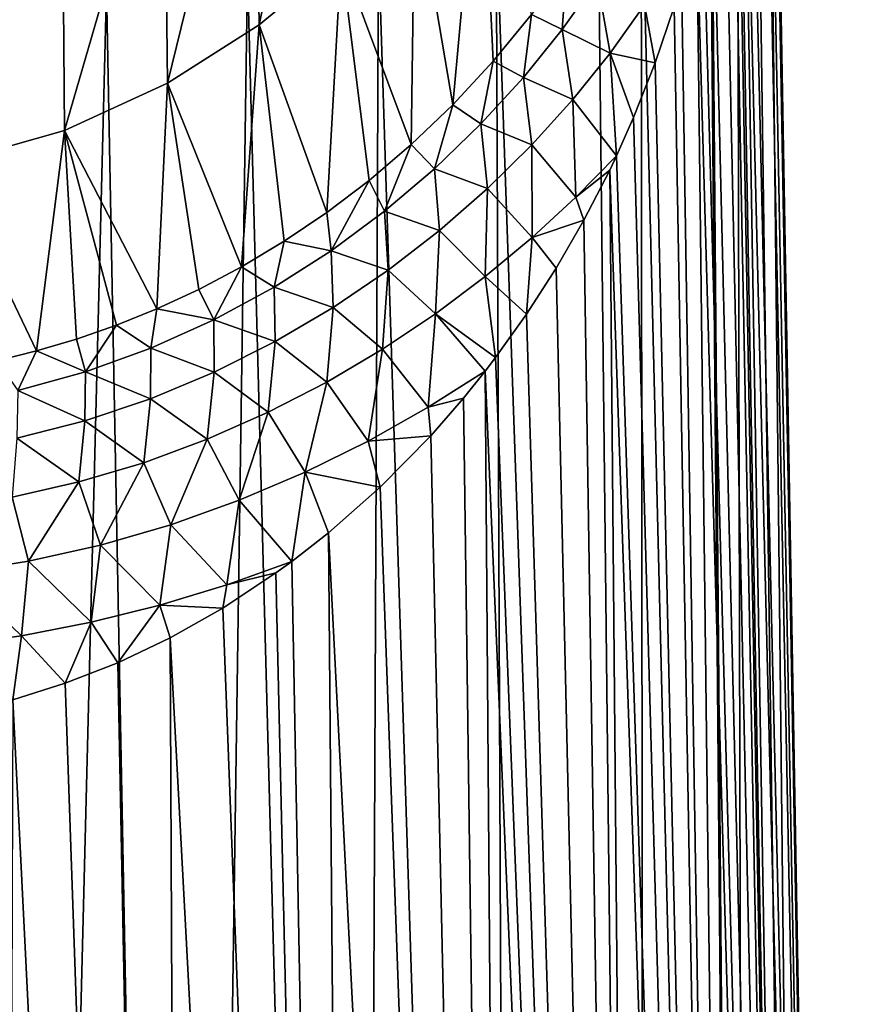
# Model space of a CAD drawing. Header units: millimetres. Extents: x -146 to 149, y -375 to 194.
# Tile 17 of 41: x 5 to 26, y 85 to 110. Entities that reach past the tile are written whole.
import ezdxf

# ---------------------------------------------------------------- set-up
doc = ezdxf.new("R2010")
doc.units = ezdxf.units.MM
doc.header["$LTSCALE"] = 309.490804
for name, color, linetype in [('101', 7, 'CONTINUOUS'), ('104', 7, 'CONTINUOUS'), ('109', 7, 'CONTINUOUS')]:
    doc.layers.add(name, color=color, linetype=linetype)

msp = doc.modelspace()

# ---------------------------------------------------------------- linework, layer by layer
at = {"layer": '101', "color": 7, "linetype": 'CONTINUOUS', "true_color": 0xa2afbf}
for points in [[(23.487, 119.348, 20.425), (26.306, 5, 2.535), (23.608, 121.248, 20.031), (23.487, 119.348, 20.425)], [(23.608, 121.248, 20.031), (26.306, 5, 2.535), (24.03, 120.326, 17.808), (23.608, 121.248, 20.031)], [(24.03, 120.326, 17.808), (26.306, 5, 2.535), (24.266, 119.418, 15.559), (24.03, 120.326, 17.808)], [(26.306, 5, 2.535), (26.306, 5, -2.41), (24.266, 119.418, 15.559), (26.306, 5, 2.535)], [(24.266, 119.418, 15.559), (26.306, 5, -2.41), (24.314, 118.532, 13.308), (24.266, 119.418, 15.559)], [(23.386, 118.224, 20.732), (25.4, 5, 7.382), (23.487, 119.348, 20.425), (23.386, 118.224, 20.732)], [(25.4, 5, 7.382), (26.306, 5, 2.535), (23.487, 119.348, 20.425), (25.4, 5, 7.382)], [(24.314, 118.532, 13.308), (26.306, 5, -2.41), (24.178, 117.678, 11.077), (24.314, 118.532, 13.308)], [(23.241, 116.955, 21.144), (25.4, 5, 7.382), (23.386, 118.224, 20.732), (23.241, 116.955, 21.144)], [(24.178, 117.678, 11.077), (25.4, 5, -7.257), (23.861, 116.862, 8.886), (24.178, 117.678, 11.077)], [(26.306, 5, -2.41), (25.4, 5, -7.257), (24.178, 117.678, 11.077), (26.306, 5, -2.41)], [(23.037, 115.53, 21.677), (25.4, 5, 7.382), (23.241, 116.955, 21.144), (23.037, 115.53, 21.677)], [(23.861, 116.862, 8.886), (25.4, 5, -7.257), (23.371, 116.089, 6.751), (23.861, 116.862, 8.886)], [(23.371, 116.089, 6.751), (23.629, 5, -11.843), (22.715, 115.361, 4.688), (23.371, 116.089, 6.751)], [(25.4, 5, -7.257), (23.629, 5, -11.843), (23.371, 116.089, 6.751), (25.4, 5, -7.257)], [(22.75, 113.935, 22.355), (25.4, 5, 7.382), (23.037, 115.53, 21.677), (22.75, 113.935, 22.355)], [(22.669, 115.317, 4.562), (23.629, 5, -11.843), (21.903, 114.681, 2.712), (22.669, 115.317, 4.562)], [(22.715, 115.361, 4.688), (23.629, 5, -11.843), (22.669, 115.317, 4.562), (22.715, 115.361, 4.688)], [(21.903, 114.681, 2.712), (23.629, 5, -11.843), (20.946, 114.05, 0.834), (21.903, 114.681, 2.712)], [(20.946, 114.05, 0.834), (21.052, 5, -16.021), (19.853, 113.469, -0.936), (20.946, 114.05, 0.834)], [(23.629, 5, -11.843), (21.052, 5, -16.021), (20.946, 114.05, 0.834), (23.629, 5, -11.843)], [(22.502, 112.791, 22.887), (25.4, 5, 7.382), (22.75, 113.935, 22.355), (22.502, 112.791, 22.887)], [(19.853, 113.469, -0.936), (21.052, 5, -16.021), (17.301, 112.46, -4.126), (19.853, 113.469, -0.936)], [(22.344, 112.137, 23.205), (25.4, 5, 7.382), (22.502, 112.791, 22.887), (22.344, 112.137, 23.205)], [(17.301, 112.46, -4.126), (17.752, 5, -19.652), (14.335, 111.646, -6.796), (17.301, 112.46, -4.126)], [(21.052, 5, -16.021), (17.752, 5, -19.652), (17.301, 112.46, -4.126), (21.052, 5, -16.021)], [(21.776, 110.135, 24.242), (23.629, 5, 11.968), (22.344, 112.137, 23.205), (21.776, 110.135, 24.242)], [(23.629, 5, 11.968), (25.4, 5, 7.382), (22.344, 112.137, 23.205), (23.629, 5, 11.968)], [(14.335, 111.646, -6.796), (13.857, 5, -22.6), (11.04, 111.021, -8.909), (14.335, 111.646, -6.796)], [(17.752, 5, -19.652), (13.857, 5, -22.6), (14.335, 111.646, -6.796), (17.752, 5, -19.652)], [(11.04, 111.021, -8.909), (9.506, 5, -24.772), (7.498, 110.584, -10.438), (11.04, 111.021, -8.909)], [(13.857, 5, -22.6), (9.506, 5, -24.772), (11.04, 111.021, -8.909), (13.857, 5, -22.6)], [(7.498, 110.584, -10.438), (4.846, 5, -26.104), (3.789, 110.323, -11.363), (7.498, 110.584, -10.438)], [(9.506, 5, -24.772), (4.846, 5, -26.104), (7.498, 110.584, -10.438), (9.506, 5, -24.772)], [(21.298, 108.729, 25.016), (23.629, 5, 11.968), (21.776, 110.135, 24.242), (21.298, 108.729, 25.016)], [(20.754, 107.355, 25.811), (23.629, 5, 11.968), (21.298, 108.729, 25.016), (20.754, 107.355, 25.811)], [(20.325, 106.391, 26.386), (23.629, 5, 11.968), (20.754, 107.355, 25.811), (20.325, 106.391, 26.386)], [(20.154, 106.03, 26.605), (23.629, 5, 11.968), (20.325, 106.391, 26.386), (20.154, 106.03, 26.605)], [(19.504, 104.768, 27.386), (21.052, 5, 16.146), (20.154, 106.03, 26.605), (19.504, 104.768, 27.386)], [(21.052, 5, 16.146), (23.629, 5, 11.968), (20.154, 106.03, 26.605), (21.052, 5, 16.146)], [(18.806, 103.558, 28.148), (21.052, 5, 16.146), (19.504, 104.768, 27.386), (18.806, 103.558, 28.148)], [(18.063, 102.404, 28.885), (21.052, 5, 16.146), (18.806, 103.558, 28.148), (18.063, 102.404, 28.885)], [(17.282, 101.31, 29.59), (21.052, 5, 16.146), (18.063, 102.404, 28.885), (17.282, 101.31, 29.59)], [(17.021, 100.969, 29.812), (21.052, 5, 16.146), (17.282, 101.31, 29.59), (17.021, 100.969, 29.812)], [(16.476, 100.289, 30.254), (17.752, 5, 19.778), (17.021, 100.969, 29.812), (16.476, 100.289, 30.254)], [(17.752, 5, 19.778), (21.052, 5, 16.146), (17.021, 100.969, 29.812), (17.752, 5, 19.778)], [(15.651, 99.342, 30.875), (17.752, 5, 19.778), (16.476, 100.289, 30.254), (15.651, 99.342, 30.875)], [(14.381, 98.05, 31.728), (17.752, 5, 19.778), (15.651, 99.342, 30.875), (14.381, 98.05, 31.728)], [(13.083, 96.905, 32.487), (17.752, 5, 19.778), (14.381, 98.05, 31.728), (13.083, 96.905, 32.487)], [(12.156, 96.182, 32.968), (13.857, 5, 22.725), (13.083, 96.905, 32.487), (12.156, 96.182, 32.968)], [(13.857, 5, 22.725), (17.752, 5, 19.778), (13.083, 96.905, 32.487), (13.857, 5, 22.725)], [(11.758, 95.894, 33.16), (13.857, 5, 22.725), (12.156, 96.182, 32.968), (11.758, 95.894, 33.16)], [(10.421, 95.011, 33.746), (13.857, 5, 22.725), (11.758, 95.894, 33.16), (10.421, 95.011, 33.746)], [(9.095, 94.262, 34.242), (13.857, 5, 22.725), (10.421, 95.011, 33.746), (9.095, 94.262, 34.242)], [(7.779, 93.636, 34.658), (9.506, 5, 24.897), (9.095, 94.262, 34.242), (7.779, 93.636, 34.658)], [(9.506, 5, 24.897), (13.857, 5, 22.725), (9.095, 94.262, 34.242), (9.506, 5, 24.897)], [(6.459, 93.117, 35.003), (9.506, 5, 24.897), (7.779, 93.636, 34.658), (6.459, 93.117, 35.003)], [(5.141, 92.7, 35.28), (9.506, 5, 24.897), (6.459, 93.117, 35.003), (5.141, 92.7, 35.28)], [(4.846, 5, 26.23), (9.506, 5, 24.897), (5.141, 92.7, 35.28), (4.846, 5, 26.23)]]:
    msp.add_3dface(points, dxfattribs=at)
at = {"layer": '104', "color": 7, "linetype": 'CONTINUOUS', "true_color": 0xa2afbf}
for points in [[(11.218, 117.138, 77.938), (11.334, 109.684, 55.05), (13.246, 118.854, 77.434), (11.218, 117.138, 77.938)], [(11.334, 109.684, 55.05), (13.401, 111.386, 54.44), (13.246, 118.854, 77.434), (11.334, 109.684, 55.05)], [(8.945, 115.666, 78.371), (9.029, 108.216, 55.577), (11.218, 117.138, 77.938), (8.945, 115.666, 78.371)], [(9.029, 108.216, 55.577), (11.334, 109.684, 55.05), (11.218, 117.138, 77.938), (9.029, 108.216, 55.577)], [(6.382, 114.48, 78.719), (6.438, 107.025, 56.004), (8.945, 115.666, 78.371), (6.382, 114.48, 78.719)], [(6.438, 107.025, 56.004), (9.029, 108.216, 55.577), (8.945, 115.666, 78.371), (6.438, 107.025, 56.004)], [(15.253, 113.296, 53.754), (16.204, 107.673, 35.629), (16.909, 115.397, 53), (15.253, 113.296, 53.754)], [(16.204, 107.673, 35.629), (17.221, 108.769, 34.595), (16.909, 115.397, 53), (16.204, 107.673, 35.629)], [(17.221, 108.769, 34.595), (18.186, 109.939, 33.486), (16.909, 115.397, 53), (17.221, 108.769, 34.595)], [(3.449, 113.653, 78.961), (3.481, 106.184, 56.305), (6.382, 114.48, 78.719), (3.449, 113.653, 78.961)], [(3.481, 106.184, 56.305), (6.438, 107.025, 56.004), (6.382, 114.48, 78.719), (3.481, 106.184, 56.305)], [(13.401, 111.386, 54.44), (15.158, 106.67, 36.577), (15.253, 113.296, 53.754), (13.401, 111.386, 54.44)], [(15.158, 106.67, 36.577), (16.204, 107.673, 35.629), (15.253, 113.296, 53.754), (15.158, 106.67, 36.577)], [(11.334, 109.684, 55.05), (13.035, 104.958, 38.213), (13.401, 111.386, 54.44), (11.334, 109.684, 55.05)], [(13.035, 104.958, 38.213), (14.101, 105.768, 37.437), (13.401, 111.386, 54.44), (13.035, 104.958, 38.213)], [(14.101, 105.768, 37.437), (15.158, 106.67, 36.577), (13.401, 111.386, 54.44), (14.101, 105.768, 37.437)], [(9.029, 108.216, 55.577), (10.894, 103.595, 39.538), (11.334, 109.684, 55.05), (9.029, 108.216, 55.577)], [(10.894, 103.595, 39.538), (11.967, 104.237, 38.911), (11.334, 109.684, 55.05), (10.894, 103.595, 39.538)], [(11.967, 104.237, 38.911), (13.035, 104.958, 38.213), (11.334, 109.684, 55.05), (11.967, 104.237, 38.911)], [(6.438, 107.025, 56.004), (8.766, 102.537, 40.579), (9.029, 108.216, 55.577), (6.438, 107.025, 56.004)], [(8.766, 102.537, 40.579), (9.82, 103.027, 40.096), (9.029, 108.216, 55.577), (8.766, 102.537, 40.579)], [(9.82, 103.027, 40.096), (10.894, 103.595, 39.538), (9.029, 108.216, 55.577), (9.82, 103.027, 40.096)], [(3.481, 106.184, 56.305), (5.736, 101.478, 41.655), (6.438, 107.025, 56.004), (3.481, 106.184, 56.305)], [(5.736, 101.478, 41.655), (6.741, 101.775, 41.351), (6.438, 107.025, 56.004), (5.736, 101.478, 41.655)], [(7.749, 102.125, 40.994), (8.766, 102.537, 40.579), (6.438, 107.025, 56.004), (7.749, 102.125, 40.994)], [(6.741, 101.775, 41.351), (7.749, 102.125, 40.994), (6.438, 107.025, 56.004), (6.741, 101.775, 41.351)], [(4.736, 101.232, 41.907), (5.736, 101.478, 41.655), (3.481, 106.184, 56.305), (4.736, 101.232, 41.907)]]:
    msp.add_3dface(points, dxfattribs=at)
at = {"layer": '109', "color": 7, "linetype": 'CONTINUOUS', "true_color": 0xa2afbf}
for points in [[(19.077, 111.165, 32.325), (18.186, 109.939, 33.486), (18.959, 109.567, 30.374), (19.077, 111.165, 32.325)], [(19.077, 111.165, 32.325), (18.959, 109.567, 30.374), (19.839, 110.809, 29.063), (19.077, 111.165, 32.325)], [(18.959, 109.567, 30.374), (20.169, 108.972, 27.203), (19.839, 110.809, 29.063), (18.959, 109.567, 30.374)], [(20.169, 108.972, 27.203), (21.026, 110.183, 25.794), (19.839, 110.809, 29.063), (20.169, 108.972, 27.203)], [(21.298, 108.729, 25.016), (21.026, 110.183, 25.794), (20.169, 108.972, 27.203), (21.298, 108.729, 25.016)], [(21.298, 108.729, 25.016), (21.776, 110.135, 24.242), (21.026, 110.183, 25.794), (21.298, 108.729, 25.016)], [(18.186, 109.939, 33.486), (17.221, 108.769, 34.595), (17.983, 108.358, 31.651), (18.186, 109.939, 33.486)], [(18.186, 109.939, 33.486), (17.983, 108.358, 31.651), (18.959, 109.567, 30.374), (18.186, 109.939, 33.486)], [(17.983, 108.358, 31.651), (19.227, 107.8, 28.578), (18.959, 109.567, 30.374), (17.983, 108.358, 31.651)], [(19.227, 107.8, 28.578), (20.169, 108.972, 27.203), (18.959, 109.567, 30.374), (19.227, 107.8, 28.578)], [(17.221, 108.769, 34.595), (16.204, 107.673, 35.629), (16.913, 107.188, 32.886), (17.221, 108.769, 34.595)], [(17.221, 108.769, 34.595), (16.913, 107.188, 32.886), (17.983, 108.358, 31.651), (17.221, 108.769, 34.595)], [(20.325, 106.391, 26.386), (20.169, 108.972, 27.203), (19.227, 107.8, 28.578), (20.325, 106.391, 26.386)], [(20.325, 106.391, 26.386), (20.754, 107.355, 25.811), (20.169, 108.972, 27.203), (20.325, 106.391, 26.386)], [(20.754, 107.355, 25.811), (21.298, 108.729, 25.016), (20.169, 108.972, 27.203), (20.754, 107.355, 25.811)], [(16.913, 107.188, 32.886), (18.197, 106.665, 29.91), (17.983, 108.358, 31.651), (16.913, 107.188, 32.886)], [(18.197, 106.665, 29.91), (19.227, 107.8, 28.578), (17.983, 108.358, 31.651), (18.197, 106.665, 29.91)], [(19.227, 107.8, 28.578), (18.197, 106.665, 29.91), (19.301, 105.347, 27.736), (19.227, 107.8, 28.578)], [(20.325, 106.391, 26.386), (19.227, 107.8, 28.578), (19.301, 105.347, 27.736), (20.325, 106.391, 26.386)], [(16.204, 107.673, 35.629), (15.158, 106.67, 36.577), (15.747, 106.063, 34.066), (16.204, 107.673, 35.629)], [(16.204, 107.673, 35.629), (15.747, 106.063, 34.066), (16.913, 107.188, 32.886), (16.204, 107.673, 35.629)], [(15.747, 106.063, 34.066), (17.079, 105.568, 31.19), (16.913, 107.188, 32.886), (15.747, 106.063, 34.066)], [(17.079, 105.568, 31.19), (18.197, 106.665, 29.91), (16.913, 107.188, 32.886), (17.079, 105.568, 31.19)], [(15.158, 106.67, 36.577), (14.101, 105.768, 37.437), (14.49, 104.994, 35.184), (15.158, 106.67, 36.577)], [(15.158, 106.67, 36.577), (14.49, 104.994, 35.184), (15.747, 106.063, 34.066), (15.158, 106.67, 36.577)], [(18.197, 106.665, 29.91), (17.079, 105.568, 31.19), (18.2, 104.333, 29.035), (18.197, 106.665, 29.91)], [(19.301, 105.347, 27.736), (18.197, 106.665, 29.91), (18.2, 104.333, 29.035), (19.301, 105.347, 27.736)], [(20.154, 106.03, 26.605), (20.325, 106.391, 26.386), (19.301, 105.347, 27.736), (20.154, 106.03, 26.605)], [(14.49, 104.994, 35.184), (15.872, 104.512, 32.409), (15.747, 106.063, 34.066), (14.49, 104.994, 35.184)], [(15.872, 104.512, 32.409), (17.079, 105.568, 31.19), (15.747, 106.063, 34.066), (15.872, 104.512, 32.409)], [(19.504, 104.768, 27.386), (20.154, 106.03, 26.605), (19.301, 105.347, 27.736), (19.504, 104.768, 27.386)], [(14.101, 105.768, 37.437), (13.035, 104.958, 38.213), (13.145, 103.998, 36.231), (14.101, 105.768, 37.437)], [(14.101, 105.768, 37.437), (13.145, 103.998, 36.231), (14.49, 104.994, 35.184), (14.101, 105.768, 37.437)], [(17.079, 105.568, 31.19), (15.872, 104.512, 32.409), (17.024, 103.355, 30.276), (17.079, 105.568, 31.19)], [(18.2, 104.333, 29.035), (17.079, 105.568, 31.19), (17.024, 103.355, 30.276), (18.2, 104.333, 29.035)], [(19.504, 104.768, 27.386), (19.301, 105.347, 27.736), (18.2, 104.333, 29.035), (19.504, 104.768, 27.386)], [(13.035, 104.958, 38.213), (11.967, 104.237, 38.911), (13.145, 103.998, 36.231), (13.035, 104.958, 38.213)], [(13.145, 103.998, 36.231), (14.578, 103.509, 33.559), (14.49, 104.994, 35.184), (13.145, 103.998, 36.231)], [(14.578, 103.509, 33.559), (15.872, 104.512, 32.409), (14.49, 104.994, 35.184), (14.578, 103.509, 33.559)], [(18.806, 103.558, 28.148), (19.504, 104.768, 27.386), (18.2, 104.333, 29.035), (18.806, 103.558, 28.148)], [(15.872, 104.512, 32.409), (14.578, 103.509, 33.559), (15.77, 102.414, 31.453), (15.872, 104.512, 32.409)], [(17.024, 103.355, 30.276), (15.872, 104.512, 32.409), (15.77, 102.414, 31.453), (17.024, 103.355, 30.276)], [(18.063, 102.404, 28.885), (18.2, 104.333, 29.035), (17.024, 103.355, 30.276), (18.063, 102.404, 28.885)], [(18.063, 102.404, 28.885), (18.806, 103.558, 28.148), (18.2, 104.333, 29.035), (18.063, 102.404, 28.885)], [(11.967, 104.237, 38.911), (10.894, 103.595, 39.538), (11.714, 103.087, 37.197), (11.967, 104.237, 38.911)], [(11.967, 104.237, 38.911), (11.714, 103.087, 37.197), (13.145, 103.998, 36.231), (11.967, 104.237, 38.911)], [(11.714, 103.087, 37.197), (13.2, 102.573, 34.632), (13.145, 103.998, 36.231), (11.714, 103.087, 37.197)], [(13.2, 102.573, 34.632), (14.578, 103.509, 33.559), (13.145, 103.998, 36.231), (13.2, 102.573, 34.632)], [(10.894, 103.595, 39.538), (9.82, 103.027, 40.096), (10.196, 102.265, 38.072), (10.894, 103.595, 39.538)], [(10.894, 103.595, 39.538), (10.196, 102.265, 38.072), (11.714, 103.087, 37.197), (10.894, 103.595, 39.538)], [(14.578, 103.509, 33.559), (13.2, 102.573, 34.632), (14.441, 101.523, 32.559), (14.578, 103.509, 33.559)], [(15.77, 102.414, 31.453), (14.578, 103.509, 33.559), (14.441, 101.523, 32.559), (15.77, 102.414, 31.453)], [(17.282, 101.31, 29.59), (17.024, 103.355, 30.276), (15.77, 102.414, 31.453), (17.282, 101.31, 29.59)], [(17.282, 101.31, 29.59), (18.063, 102.404, 28.885), (17.024, 103.355, 30.276), (17.282, 101.31, 29.59)], [(10.196, 102.265, 38.072), (11.741, 101.718, 35.62), (11.714, 103.087, 37.197), (10.196, 102.265, 38.072)], [(11.741, 101.718, 35.62), (13.2, 102.573, 34.632), (11.714, 103.087, 37.197), (11.741, 101.718, 35.62)], [(9.82, 103.027, 40.096), (8.766, 102.537, 40.579), (10.196, 102.265, 38.072), (9.82, 103.027, 40.096)], [(13.2, 102.573, 34.632), (11.741, 101.718, 35.62), (13.039, 100.694, 33.586), (13.2, 102.573, 34.632)], [(14.441, 101.523, 32.559), (13.2, 102.573, 34.632), (13.039, 100.694, 33.586), (14.441, 101.523, 32.559)], [(8.766, 102.537, 40.579), (7.749, 102.125, 40.994), (8.61, 101.548, 38.843), (8.766, 102.537, 40.579)], [(8.766, 102.537, 40.579), (8.61, 101.548, 38.843), (10.196, 102.265, 38.072), (8.766, 102.537, 40.579)], [(15.77, 102.414, 31.453), (14.441, 101.523, 32.559), (15.591, 100.063, 31.02), (15.77, 102.414, 31.453)], [(17.021, 100.969, 29.812), (15.77, 102.414, 31.453), (15.591, 100.063, 31.02), (17.021, 100.969, 29.812)], [(17.021, 100.969, 29.812), (17.282, 101.31, 29.59), (15.77, 102.414, 31.453), (17.021, 100.969, 29.812)], [(7.749, 102.125, 40.994), (6.741, 101.775, 41.351), (6.969, 100.955, 39.498), (7.749, 102.125, 40.994)], [(7.749, 102.125, 40.994), (6.969, 100.955, 39.498), (8.61, 101.548, 38.843), (7.749, 102.125, 40.994)], [(8.61, 101.548, 38.843), (10.203, 100.948, 36.51), (10.196, 102.265, 38.072), (8.61, 101.548, 38.843)], [(10.203, 100.948, 36.51), (11.741, 101.718, 35.62), (10.196, 102.265, 38.072), (10.203, 100.948, 36.51)], [(6.741, 101.775, 41.351), (5.736, 101.478, 41.655), (6.969, 100.955, 39.498), (6.741, 101.775, 41.351)], [(11.741, 101.718, 35.62), (10.203, 100.948, 36.51), (11.566, 99.937, 34.527), (11.741, 101.718, 35.62)], [(13.039, 100.694, 33.586), (11.741, 101.718, 35.62), (11.566, 99.937, 34.527), (13.039, 100.694, 33.586)], [(5.736, 101.478, 41.655), (4.736, 101.232, 41.907), (5.267, 100.481, 40.024), (5.736, 101.478, 41.655)], [(5.736, 101.478, 41.655), (5.267, 100.481, 40.024), (6.969, 100.955, 39.498), (5.736, 101.478, 41.655)], [(6.969, 100.955, 39.498), (8.601, 100.278, 37.29), (8.61, 101.548, 38.843), (6.969, 100.955, 39.498)], [(8.601, 100.278, 37.29), (10.203, 100.948, 36.51), (8.61, 101.548, 38.843), (8.601, 100.278, 37.29)], [(14.441, 101.523, 32.559), (13.039, 100.694, 33.586), (14.079, 99.21, 32.145), (14.441, 101.523, 32.559)], [(15.591, 100.063, 31.02), (14.441, 101.523, 32.559), (14.079, 99.21, 32.145), (15.591, 100.063, 31.02)], [(5.267, 100.481, 40.024), (6.949, 99.724, 37.95), (6.969, 100.955, 39.498), (5.267, 100.481, 40.024)], [(6.949, 99.724, 37.95), (8.601, 100.278, 37.29), (6.969, 100.955, 39.498), (6.949, 99.724, 37.95)], [(10.203, 100.948, 36.51), (8.601, 100.278, 37.29), (10.027, 99.256, 35.369), (10.203, 100.948, 36.51)], [(11.566, 99.937, 34.527), (10.203, 100.948, 36.51), (10.027, 99.256, 35.369), (11.566, 99.937, 34.527)], [(16.476, 100.289, 30.254), (17.021, 100.969, 29.812), (15.591, 100.063, 31.02), (16.476, 100.289, 30.254)], [(13.039, 100.694, 33.586), (11.566, 99.937, 34.527), (12.49, 98.427, 33.176), (13.039, 100.694, 33.586)], [(14.079, 99.21, 32.145), (13.039, 100.694, 33.586), (12.49, 98.427, 33.176), (14.079, 99.21, 32.145)], [(5.245, 99.284, 38.478), (6.949, 99.724, 37.95), (5.267, 100.481, 40.024), (5.245, 99.284, 38.478)], [(8.601, 100.278, 37.29), (6.949, 99.724, 37.95), (8.436, 98.668, 36.105), (8.601, 100.278, 37.29)], [(10.027, 99.256, 35.369), (8.601, 100.278, 37.29), (8.436, 98.668, 36.105), (10.027, 99.256, 35.369)], [(15.651, 99.342, 30.875), (16.476, 100.289, 30.254), (15.591, 100.063, 31.02), (15.651, 99.342, 30.875)], [(11.566, 99.937, 34.527), (10.027, 99.256, 35.369), (10.833, 97.722, 34.1), (11.566, 99.937, 34.527)], [(12.49, 98.427, 33.176), (11.566, 99.937, 34.527), (10.833, 97.722, 34.1), (12.49, 98.427, 33.176)], [(15.651, 99.342, 30.875), (15.591, 100.063, 31.02), (14.079, 99.21, 32.145), (15.651, 99.342, 30.875)], [(6.949, 99.724, 37.95), (5.245, 99.284, 38.478), (6.8, 98.182, 36.724), (6.949, 99.724, 37.95)], [(8.436, 98.668, 36.105), (6.949, 99.724, 37.95), (6.8, 98.182, 36.724), (8.436, 98.668, 36.105)], [(14.381, 98.05, 31.728), (15.651, 99.342, 30.875), (14.079, 99.21, 32.145), (14.381, 98.05, 31.728)], [(6.8, 98.182, 36.724), (5.245, 99.284, 38.478), (5.125, 97.797, 37.217), (6.8, 98.182, 36.724)], [(10.027, 99.256, 35.369), (8.436, 98.668, 36.105), (9.115, 97.107, 34.906), (10.027, 99.256, 35.369)], [(10.833, 97.722, 34.1), (10.027, 99.256, 35.369), (9.115, 97.107, 34.906), (10.833, 97.722, 34.1)], [(14.381, 98.05, 31.728), (14.079, 99.21, 32.145), (12.49, 98.427, 33.176), (14.381, 98.05, 31.728)], [(8.436, 98.668, 36.105), (6.8, 98.182, 36.724), (7.347, 96.596, 35.585), (8.436, 98.668, 36.105)], [(9.115, 97.107, 34.906), (8.436, 98.668, 36.105), (7.347, 96.596, 35.585), (9.115, 97.107, 34.906)], [(12.156, 96.182, 32.968), (12.49, 98.427, 33.176), (10.833, 97.722, 34.1), (12.156, 96.182, 32.968)], [(12.156, 96.182, 32.968), (13.083, 96.905, 32.487), (12.49, 98.427, 33.176), (12.156, 96.182, 32.968)], [(13.083, 96.905, 32.487), (14.381, 98.05, 31.728), (12.49, 98.427, 33.176), (13.083, 96.905, 32.487)], [(6.8, 98.182, 36.724), (5.125, 97.797, 37.217), (5.539, 96.192, 36.125), (6.8, 98.182, 36.724)], [(7.347, 96.596, 35.585), (6.8, 98.182, 36.724), (5.539, 96.192, 36.125), (7.347, 96.596, 35.585)], [(5.539, 96.192, 36.125), (5.125, 97.797, 37.217), (3.704, 95.899, 36.517), (5.539, 96.192, 36.125)], [(10.833, 97.722, 34.1), (9.115, 97.107, 34.906), (10.526, 95.596, 33.768), (10.833, 97.722, 34.1)], [(12.156, 96.182, 32.968), (10.833, 97.722, 34.1), (10.526, 95.596, 33.768), (12.156, 96.182, 32.968)], [(9.115, 97.107, 34.906), (7.347, 96.596, 35.585), (8.84, 95.082, 34.467), (9.115, 97.107, 34.906)], [(10.526, 95.596, 33.768), (9.115, 97.107, 34.906), (8.84, 95.082, 34.467), (10.526, 95.596, 33.768)], [(7.347, 96.596, 35.585), (5.539, 96.192, 36.125), (7.113, 94.654, 35.052), (7.347, 96.596, 35.585)], [(8.84, 95.082, 34.467), (7.347, 96.596, 35.585), (7.113, 94.654, 35.052), (8.84, 95.082, 34.467)], [(5.539, 96.192, 36.125), (3.704, 95.899, 36.517), (5.359, 94.315, 35.515), (5.539, 96.192, 36.125)], [(7.113, 94.654, 35.052), (5.539, 96.192, 36.125), (5.359, 94.315, 35.515), (7.113, 94.654, 35.052)], [(11.758, 95.894, 33.16), (12.156, 96.182, 32.968), (10.526, 95.596, 33.768), (11.758, 95.894, 33.16)], [(5.359, 94.315, 35.515), (3.704, 95.899, 36.517), (3.584, 94.069, 35.85), (5.359, 94.315, 35.515)], [(10.421, 95.011, 33.746), (11.758, 95.894, 33.16), (10.526, 95.596, 33.768), (10.421, 95.011, 33.746)], [(10.421, 95.011, 33.746), (10.526, 95.596, 33.768), (8.84, 95.082, 34.467), (10.421, 95.011, 33.746)], [(7.779, 93.636, 34.658), (8.84, 95.082, 34.467), (7.113, 94.654, 35.052), (7.779, 93.636, 34.658)], [(7.779, 93.636, 34.658), (9.095, 94.262, 34.242), (8.84, 95.082, 34.467), (7.779, 93.636, 34.658)], [(9.095, 94.262, 34.242), (10.421, 95.011, 33.746), (8.84, 95.082, 34.467), (9.095, 94.262, 34.242)], [(6.459, 93.117, 35.003), (7.113, 94.654, 35.052), (5.359, 94.315, 35.515), (6.459, 93.117, 35.003)], [(6.459, 93.117, 35.003), (7.779, 93.636, 34.658), (7.113, 94.654, 35.052), (6.459, 93.117, 35.003)], [(5.141, 92.7, 35.28), (5.359, 94.315, 35.515), (3.584, 94.069, 35.85), (5.141, 92.7, 35.28)], [(5.141, 92.7, 35.28), (6.459, 93.117, 35.003), (5.359, 94.315, 35.515), (5.141, 92.7, 35.28)]]:
    msp.add_3dface(points, dxfattribs=at)

doc.saveas('drawing.dxf')
